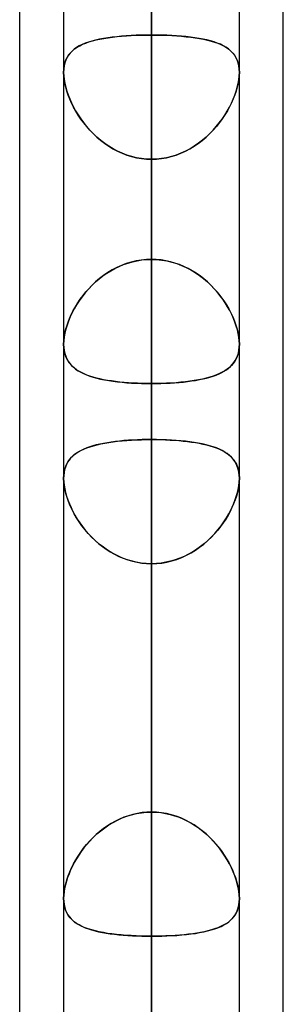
# Model space of a CAD drawing. Header units: millimetres. Extents: x -82 to 97, y -215 to 215.
# Tile 58 of 81: x 41.62 to 44, y 74.23 to 83.12. Entities that reach past the tile are written whole.
import ezdxf

# ---------------------------------------------------------------- set-up
doc = ezdxf.new("R2010")
doc.units = ezdxf.units.MM
doc.layers.add('MAIN-1', color=7, linetype='Continuous')
doc.layers.add('MAIN-2', color=7, linetype='Continuous')

msp = doc.modelspace()

# ---------------------------------------------------------------- linework, layer by layer
at = {"layer": 'MAIN-1'}
for p, q in [((44, 57.1029), (44, 109.5547)), ((42.8112, 0), (42.8112, 109.3184)), ((41.6225, 57.4772), (41.6225, 108.9024)), ((43.6038, 0), (43.6038, 108.8839)), ((42.0188, 108.7738), (42.0188, 0)), ((42.0187, 80.1923), (42.0187, 80.1926)), ((42.0187, 80.1921), (42.0187, 80.1923)), ((42.0187, 80.1918), (42.0187, 80.1921)), ((42.0187, 80.1915), (42.0187, 80.1918)), ((42.0187, 80.1913), (42.0187, 80.1915)), ((42.0188, 80.191), (42.0187, 80.1913)), ((43.6038, 80.1916), (43.6037, 80.1914)), ((43.6038, 80.1926), (43.6038, 80.1924)), ((43.6038, 80.1924), (43.6038, 80.1922)), ((43.6038, 80.1922), (43.6038, 80.192)), ((43.6038, 80.192), (43.6038, 80.1918)), ((43.6038, 80.1918), (43.6038, 80.1916)), ((42.0187, 78.9819), (42.0188, 78.9823)), ((42.0187, 78.9816), (42.0187, 78.9819)), ((42.0187, 78.9813), (42.0187, 78.9816)), ((42.0187, 78.981), (42.0187, 78.9813)), ((42.0187, 78.9807), (42.0187, 78.981)), ((42.0187, 78.9804), (42.0187, 78.9807)), ((43.6037, 78.9849), (43.6038, 78.9841)), ((43.6038, 78.9841), (43.6038, 78.9834)), ((43.6038, 78.9834), (43.6038, 78.9826)), ((43.6038, 78.9826), (43.6038, 78.9818)), ((43.6038, 78.9818), (43.6038, 78.9811)), ((43.6038, 78.9811), (43.6038, 78.9803))]:
    msp.add_line(p, q, dxfattribs=at)
at = {"layer": 'MAIN-2'}
for p, q in [((42.8112, 109.8405), (42.8112, 80.9584)), ((42.8112, 109.3184), (42.8112, 0)), ((42.8112, 79.8366), (42.8112, 108.2555)), ((42.8112, 0), (42.8112, 108.1031)), ((42.8112, 108.1031), (42.8112, 0)), ((42.8112, 100.4781), (42.8112, 0)), ((42.8112, 0), (42.8112, 100.4781)), ((42.8112, 0), (42.8112, 99.3568)), ((42.8112, 99.3568), (42.8112, 0)), ((42.8112, 97.4775), (42.8112, 72.2072)), ((42.8112, 71.0851), (42.8112, 95.8925)), ((42.8112, 91.7312), (42.8112, 0)), ((42.8112, 0), (42.8112, 91.7312)), ((42.8112, 0), (42.8112, 90.6097)), ((42.8112, 82.9832), (42.8112, 90.6097)), ((42.8112, 90.6097), (42.8112, 0)), ((42.8112, 90.6097), (42.8112, 82.9832)), ((42.8112, 88.5862), (42.8112, 80.9584)), ((42.8112, 80.9584), (42.8112, 88.5862)), ((42.8112, 79.3319), (42.8112, 86.9547)), ((42.8112, 86.9547), (42.8112, 79.3319)), ((42.8112, 85.1145), (42.8112, 63.4533)), ((42.8112, 83.5924), (42.8112, 75.9696)), ((42.8112, 75.9696), (42.8112, 83.5924)), ((42.8112, 62.1878), (42.8112, 83.5295)), ((42.2733, 82.9287), (42.2419, 82.9191)), ((42.2475, 82.9209), (42.2788, 82.9302)), ((42.3066, 82.9374), (42.2733, 82.9287)), ((42.2788, 82.9302), (42.3118, 82.9386)), ((42.3417, 82.9452), (42.3066, 82.9374)), ((42.3118, 82.9386), (42.3465, 82.9462)), ((42.3784, 82.9521), (42.3417, 82.9452)), ((42.3465, 82.9462), (42.3827, 82.9529)), ((42.4167, 82.9583), (42.3784, 82.9521)), ((42.3827, 82.9529), (42.4204, 82.9588)), ((42.4564, 82.9637), (42.4167, 82.9583)), ((42.4204, 82.9588), (42.4596, 82.9641)), ((42.4975, 82.9683), (42.4564, 82.9637)), ((42.4596, 82.9641), (42.5002, 82.9686)), ((42.5399, 82.9724), (42.4975, 82.9683)), ((42.5002, 82.9686), (42.5421, 82.9725)), ((42.5835, 82.9757), (42.5399, 82.9724)), ((42.5421, 82.9725), (42.585, 82.9758)), ((42.6279, 82.9784), (42.5835, 82.9757)), ((42.585, 82.9758), (42.629, 82.9785)), ((42.6729, 82.9805), (42.6279, 82.9784)), ((42.629, 82.9785), (42.6739, 82.9806)), ((42.7186, 82.982), (42.6729, 82.9805)), ((42.6739, 82.9806), (42.7193, 82.982)), ((42.7647, 82.9829), (42.7186, 82.982)), ((42.7193, 82.982), (42.7651, 82.9829)), ((42.8112, 82.9832), (42.7647, 82.9829)), ((42.7651, 82.9829), (42.8112, 82.9832)), ((42.8112, 82.9832), (42.8578, 82.9829)), ((42.8112, 82.9832), (42.8112, 0)), ((42.8574, 82.9829), (42.8112, 82.9832)), ((42.8112, 0), (42.8112, 82.9832)), ((42.9032, 82.982), (42.8574, 82.9829)), ((42.8578, 82.9829), (42.9039, 82.982)), ((42.9486, 82.9806), (42.9032, 82.982)), ((42.9039, 82.982), (42.9496, 82.9805)), ((42.9935, 82.9785), (42.9486, 82.9806)), ((42.9496, 82.9805), (42.9946, 82.9784)), ((43.0375, 82.9758), (42.9935, 82.9785)), ((42.9946, 82.9784), (43.039, 82.9757)), ((43.0804, 82.9725), (43.0375, 82.9758)), ((43.039, 82.9757), (43.0826, 82.9724)), ((43.1223, 82.9686), (43.0804, 82.9725)), ((43.0826, 82.9724), (43.125, 82.9683)), ((43.1629, 82.9641), (43.1223, 82.9686)), ((43.125, 82.9683), (43.1661, 82.9637)), ((43.2021, 82.9588), (43.1629, 82.9641)), ((43.1661, 82.9637), (43.2058, 82.9583)), ((43.2398, 82.9529), (43.2021, 82.9588)), ((43.2058, 82.9583), (43.2441, 82.9521)), ((43.276, 82.9462), (43.2398, 82.9529)), ((43.2441, 82.9521), (43.2808, 82.9452)), ((43.3107, 82.9386), (43.276, 82.9462)), ((43.2808, 82.9452), (43.3159, 82.9374)), ((43.3437, 82.9302), (43.3107, 82.9386)), ((43.3159, 82.9374), (43.3492, 82.9287)), ((43.375, 82.9209), (43.3437, 82.9302)), ((43.3492, 82.9287), (43.3806, 82.9191)), ((42.0953, 82.8388), (42.0779, 82.8208)), ((42.0798, 82.823), (42.0978, 82.8412)), ((42.1146, 82.8553), (42.0953, 82.8388)), ((42.0978, 82.8412), (42.1179, 82.8578)), ((42.136, 82.8704), (42.1146, 82.8553)), ((42.1179, 82.8578), (42.14, 82.873)), ((42.1595, 82.8843), (42.136, 82.8704)), ((42.14, 82.873), (42.1641, 82.8868)), ((42.1849, 82.897), (42.1595, 82.8843)), ((42.1641, 82.8868), (42.1901, 82.8993)), ((42.2124, 82.9086), (42.1849, 82.897)), ((42.1901, 82.8993), (42.2179, 82.9107)), ((42.2419, 82.9191), (42.2124, 82.9086)), ((42.2179, 82.9107), (42.2475, 82.9209)), ((43.4046, 82.9107), (43.375, 82.9209)), ((43.3806, 82.9191), (43.4101, 82.9086)), ((43.4324, 82.8993), (43.4046, 82.9107)), ((43.4101, 82.9086), (43.4376, 82.897)), ((43.4584, 82.8868), (43.4324, 82.8993)), ((43.4376, 82.897), (43.463, 82.8843)), ((43.4824, 82.873), (43.4584, 82.8868)), ((43.463, 82.8843), (43.4865, 82.8704)), ((43.5046, 82.8578), (43.4824, 82.873)), ((43.4865, 82.8704), (43.5079, 82.8553)), ((43.5247, 82.8412), (43.5046, 82.8578)), ((43.5079, 82.8553), (43.5272, 82.8388)), ((43.5427, 82.823), (43.5247, 82.8412)), ((43.5272, 82.8388), (43.5446, 82.8208)), ((42.0385, 82.7563), (42.0299, 82.7311)), ((42.0303, 82.7323), (42.0391, 82.7579)), ((42.0494, 82.7797), (42.0385, 82.7563)), ((42.0391, 82.7579), (42.0504, 82.7814)), ((42.0626, 82.8011), (42.0494, 82.7797)), ((42.0504, 82.7814), (42.064, 82.8031)), ((42.0779, 82.8208), (42.0626, 82.8011)), ((42.064, 82.8031), (42.0798, 82.823)), ((43.5585, 82.8031), (43.5427, 82.823)), ((43.5446, 82.8208), (43.5599, 82.8011)), ((43.5721, 82.7814), (43.5585, 82.8031)), ((43.5599, 82.8011), (43.5731, 82.7797)), ((43.5834, 82.7579), (43.5721, 82.7814)), ((43.5731, 82.7797), (43.584, 82.7563)), ((43.5922, 82.7323), (43.5834, 82.7579)), ((43.584, 82.7563), (43.5926, 82.7311)), ((42.0187, 82.6445), (42.02, 82.6754)), ((42.02, 82.675), (42.0187, 82.6445)), ((42.02, 82.6754), (42.0238, 82.7047)), ((42.0237, 82.7038), (42.02, 82.675)), ((42.0299, 82.7311), (42.0237, 82.7038)), ((42.0238, 82.7047), (42.0303, 82.7323)), ((43.5987, 82.7047), (43.5922, 82.7323)), ((43.5926, 82.7311), (43.5988, 82.7038)), ((43.6025, 82.6754), (43.5987, 82.7047)), ((43.5988, 82.7038), (43.6025, 82.675)), ((43.6038, 82.6445), (43.6025, 82.6754)), ((43.6025, 82.675), (43.6038, 82.6445)), ((42.0187, 82.6445), (42.0199, 82.6136)), ((42.0199, 82.6132), (42.0187, 82.6445)), ((42.0199, 82.6136), (42.0233, 82.5813)), ((42.0234, 82.5805), (42.0199, 82.6132)), ((42.0233, 82.5813), (42.0291, 82.5476)), ((42.0293, 82.5465), (42.0234, 82.5805)), ((43.5932, 82.5465), (43.5991, 82.5805)), ((43.5992, 82.5813), (43.5934, 82.5476)), ((43.5991, 82.5805), (43.6026, 82.6132)), ((43.6026, 82.6136), (43.5992, 82.5813)), ((43.6038, 82.6445), (43.6026, 82.6136)), ((43.6026, 82.6132), (43.6038, 82.6445)), ((42.0291, 82.5476), (42.0371, 82.5129)), ((42.0375, 82.5114), (42.0293, 82.5465)), ((42.0371, 82.5129), (42.0472, 82.4777)), ((42.0478, 82.4758), (42.0375, 82.5114)), ((43.5747, 82.4758), (43.585, 82.5114)), ((43.5854, 82.5129), (43.5753, 82.4777)), ((43.585, 82.5114), (43.5932, 82.5465)), ((43.5934, 82.5476), (43.5854, 82.5129)), ((42.0472, 82.4777), (42.0593, 82.442)), ((42.0602, 82.4397), (42.0478, 82.4758)), ((42.0593, 82.442), (42.0734, 82.4061)), ((42.0746, 82.4034), (42.0602, 82.4397)), ((42.0734, 82.4061), (42.0895, 82.3701)), ((42.0909, 82.3671), (42.0746, 82.4034)), ((43.5316, 82.3671), (43.5479, 82.4034)), ((43.5491, 82.4061), (43.533, 82.3701)), ((43.5479, 82.4034), (43.5623, 82.4397)), ((43.5632, 82.442), (43.5491, 82.4061)), ((43.5623, 82.4397), (43.5747, 82.4758)), ((43.5753, 82.4777), (43.5632, 82.442)), ((42.0895, 82.3701), (42.1073, 82.3342)), ((42.109, 82.331), (42.0909, 82.3671)), ((42.1073, 82.3342), (42.1271, 82.2983)), ((42.1289, 82.2953), (42.109, 82.331)), ((43.4936, 82.2953), (43.5135, 82.331)), ((43.5152, 82.3342), (43.4954, 82.2983)), ((43.5135, 82.331), (43.5316, 82.3671)), ((43.533, 82.3701), (43.5152, 82.3342)), ((42.1271, 82.2983), (42.1488, 82.2626)), ((42.1506, 82.2598), (42.1289, 82.2953)), ((42.1488, 82.2626), (42.1724, 82.2273)), ((42.1742, 82.2247), (42.1506, 82.2598)), ((42.1724, 82.2273), (42.1979, 82.1925)), ((42.1997, 82.1901), (42.1742, 82.2247)), ((43.4228, 82.1901), (43.4483, 82.2247)), ((43.4501, 82.2273), (43.4246, 82.1925)), ((43.4483, 82.2247), (43.4719, 82.2598)), ((43.4737, 82.2626), (43.4501, 82.2273)), ((43.4719, 82.2598), (43.4936, 82.2953)), ((43.4954, 82.2983), (43.4737, 82.2626)), ((42.1979, 82.1925), (42.2252, 82.1584)), ((42.227, 82.1562), (42.1997, 82.1901)), ((42.2252, 82.1584), (42.2543, 82.1252)), ((42.2561, 82.1232), (42.227, 82.1562)), ((42.2543, 82.1252), (42.2852, 82.0931)), ((42.287, 82.0913), (42.2561, 82.1232)), ((43.3355, 82.0913), (43.3664, 82.1232)), ((43.3682, 82.1252), (43.3373, 82.0931)), ((43.3664, 82.1232), (43.3955, 82.1562)), ((43.3973, 82.1584), (43.3682, 82.1252)), ((43.3955, 82.1562), (43.4228, 82.1901)), ((43.4246, 82.1925), (43.3973, 82.1584)), ((42.2852, 82.0931), (42.3179, 82.0623)), ((42.3196, 82.0607), (42.287, 82.0913)), ((42.3179, 82.0623), (42.3521, 82.0331)), ((42.3539, 82.0316), (42.3196, 82.0607)), ((43.2686, 82.0316), (43.3029, 82.0607)), ((43.3046, 82.0623), (43.2704, 82.0331)), ((43.3029, 82.0607), (43.3355, 82.0913)), ((43.3373, 82.0931), (43.3046, 82.0623)), ((42.3521, 82.0331), (42.3879, 82.0056)), ((42.3898, 82.0042), (42.3539, 82.0316)), ((42.3879, 82.0056), (42.4251, 81.98)), ((42.4271, 81.9788), (42.3898, 82.0042)), ((42.4251, 81.98), (42.4638, 81.9565)), ((42.4657, 81.9554), (42.4271, 81.9788)), ((42.4638, 81.9565), (42.504, 81.9351)), ((42.5057, 81.9343), (42.4657, 81.9554)), ((43.1168, 81.9343), (43.1568, 81.9554)), ((43.1586, 81.9565), (43.1185, 81.9351)), ((43.1568, 81.9554), (43.1954, 81.9788)), ((43.1974, 81.98), (43.1586, 81.9565)), ((43.1954, 81.9788), (43.2327, 82.0042)), ((43.2346, 82.0056), (43.1974, 81.98)), ((43.2327, 82.0042), (43.2686, 82.0316)), ((43.2704, 82.0331), (43.2346, 82.0056)), ((42.504, 81.9351), (42.5454, 81.9162)), ((42.547, 81.9155), (42.5057, 81.9343)), ((42.5454, 81.9162), (42.5879, 81.8998)), ((42.5895, 81.8993), (42.547, 81.9155)), ((42.5879, 81.8998), (42.6313, 81.8863)), ((42.6327, 81.8859), (42.5895, 81.8993)), ((42.6313, 81.8863), (42.6754, 81.8756)), ((42.6766, 81.8753), (42.6327, 81.8859)), ((42.6754, 81.8756), (42.7201, 81.8679)), ((42.7211, 81.8677), (42.6766, 81.8753)), ((42.7201, 81.8679), (42.7655, 81.8632)), ((42.766, 81.8631), (42.7211, 81.8677)), ((42.7655, 81.8632), (42.8112, 81.8616)), ((42.8112, 81.8616), (42.766, 81.8631)), ((42.857, 81.8632), (42.8112, 81.8616)), ((42.8112, 81.8616), (42.8565, 81.8631)), ((42.8112, 0), (42.8112, 81.8616)), ((42.8112, 74.2339), (42.8112, 81.8616)), ((42.8112, 81.8616), (42.8112, 0)), ((42.8112, 81.8616), (42.8112, 74.2339)), ((42.8565, 81.8631), (42.9014, 81.8677)), ((42.9024, 81.8679), (42.857, 81.8632)), ((42.9014, 81.8677), (42.9459, 81.8753)), ((42.9471, 81.8756), (42.9024, 81.8679)), ((42.9459, 81.8753), (42.9898, 81.8859)), ((42.9912, 81.8863), (42.9471, 81.8756)), ((42.9898, 81.8859), (43.033, 81.8993)), ((43.0346, 81.8998), (42.9912, 81.8863)), ((43.033, 81.8993), (43.0755, 81.9155)), ((43.0771, 81.9162), (43.0346, 81.8998)), ((43.0755, 81.9155), (43.1168, 81.9343)), ((43.1185, 81.9351), (43.0771, 81.9162)), ((42.4976, 80.8841), (42.4565, 80.8624)), ((42.4812, 80.8759), (42.5197, 80.8946)), ((42.54, 80.9033), (42.4976, 80.8841)), ((42.5197, 80.8946), (42.5592, 80.911)), ((42.5836, 80.9199), (42.54, 80.9033)), ((42.5592, 80.911), (42.5997, 80.9252)), ((42.6279, 80.9336), (42.5836, 80.9199)), ((42.5997, 80.9252), (42.641, 80.937)), ((42.673, 80.9444), (42.6279, 80.9336)), ((42.641, 80.937), (42.683, 80.9464)), ((42.7186, 80.9521), (42.673, 80.9444)), ((42.683, 80.9464), (42.7255, 80.953)), ((42.7647, 80.9569), (42.7186, 80.9521)), ((42.7255, 80.953), (42.7682, 80.9571)), ((42.8112, 80.9584), (42.7647, 80.9569)), ((42.7682, 80.9571), (42.8112, 80.9584)), ((42.8112, 80.9584), (42.8578, 80.9569)), ((42.8543, 80.9571), (42.8112, 80.9584)), ((42.897, 80.953), (42.8543, 80.9571)), ((42.8578, 80.9569), (42.9039, 80.9521)), ((42.9395, 80.9464), (42.897, 80.953)), ((42.9039, 80.9521), (42.9495, 80.9444)), ((42.9815, 80.937), (42.9395, 80.9464)), ((42.9495, 80.9444), (42.9946, 80.9336)), ((43.0228, 80.9252), (42.9815, 80.937)), ((42.9946, 80.9336), (43.0389, 80.9199)), ((43.0633, 80.911), (43.0228, 80.9252)), ((43.0389, 80.9199), (43.0825, 80.9033)), ((43.1028, 80.8946), (43.0633, 80.911)), ((43.0825, 80.9033), (43.1249, 80.8841)), ((43.1413, 80.8759), (43.1028, 80.8946)), ((43.1249, 80.8841), (43.166, 80.8624)), ((42.3395, 80.7822), (42.373, 80.8082)), ((42.3785, 80.8122), (42.3418, 80.784)), ((42.373, 80.8082), (42.4078, 80.8326)), ((42.4168, 80.8384), (42.3785, 80.8122)), ((42.4078, 80.8326), (42.4439, 80.8552)), ((42.4565, 80.8624), (42.4168, 80.8384)), ((42.4439, 80.8552), (42.4812, 80.8759)), ((43.1786, 80.8552), (43.1413, 80.8759)), ((43.166, 80.8624), (43.2057, 80.8384)), ((43.2147, 80.8326), (43.1786, 80.8552)), ((43.2057, 80.8384), (43.244, 80.8122)), ((43.2495, 80.8082), (43.2147, 80.8326)), ((43.244, 80.8122), (43.2807, 80.784)), ((43.283, 80.7822), (43.2495, 80.8082)), ((42.2733, 80.7224), (42.2419, 80.6894)), ((42.2476, 80.6956), (42.2768, 80.7258)), ((42.3067, 80.754), (42.2733, 80.7224)), ((42.2768, 80.7258), (42.3074, 80.7547)), ((42.3418, 80.784), (42.3067, 80.754)), ((42.3074, 80.7547), (42.3395, 80.7822)), ((43.2807, 80.784), (43.3158, 80.754)), ((43.3151, 80.7547), (43.283, 80.7822)), ((43.3457, 80.7258), (43.3151, 80.7547)), ((43.3158, 80.754), (43.3492, 80.7224)), ((43.3749, 80.6956), (43.3457, 80.7258)), ((43.3492, 80.7224), (43.3806, 80.6894)), ((42.1849, 80.6205), (42.1594, 80.5848)), ((42.1692, 80.5989), (42.1938, 80.632)), ((42.2125, 80.6554), (42.1849, 80.6205)), ((42.1938, 80.632), (42.2199, 80.6643)), ((42.2419, 80.6894), (42.2125, 80.6554)), ((42.2199, 80.6643), (42.2476, 80.6956)), ((43.4026, 80.6643), (43.3749, 80.6956)), ((43.3806, 80.6894), (43.41, 80.6554)), ((43.4287, 80.632), (43.4026, 80.6643)), ((43.41, 80.6554), (43.4376, 80.6205)), ((43.4533, 80.5989), (43.4287, 80.632)), ((43.4376, 80.6205), (43.4631, 80.5848)), ((42.1056, 80.4957), (42.1251, 80.5306)), ((42.136, 80.5487), (42.1146, 80.5122)), ((42.1251, 80.5306), (42.1463, 80.565)), ((42.1594, 80.5848), (42.136, 80.5487)), ((42.1463, 80.565), (42.1692, 80.5989)), ((43.4762, 80.565), (43.4533, 80.5989)), ((43.4631, 80.5848), (43.4865, 80.5487)), ((43.4974, 80.5306), (43.4762, 80.565)), ((43.4865, 80.5487), (43.5079, 80.5122)), ((43.5169, 80.4957), (43.4974, 80.5306)), ((42.0779, 80.4387), (42.0626, 80.4018)), ((42.0722, 80.4255), (42.088, 80.4606)), ((42.0952, 80.4755), (42.0779, 80.4387)), ((42.088, 80.4606), (42.1056, 80.4957)), ((42.1146, 80.5122), (42.0952, 80.4755)), ((43.5079, 80.5122), (43.5273, 80.4755)), ((43.5345, 80.4606), (43.5169, 80.4957)), ((43.5273, 80.4755), (43.5446, 80.4387)), ((43.5503, 80.4255), (43.5345, 80.4606)), ((43.5446, 80.4387), (43.5599, 80.4018)), ((42.0365, 80.3213), (42.0464, 80.3556)), ((42.0494, 80.3651), (42.0385, 80.3287)), ((42.0464, 80.3556), (42.0583, 80.3904)), ((42.0626, 80.4018), (42.0494, 80.3651)), ((42.0583, 80.3904), (42.0722, 80.4255)), ((43.5642, 80.3904), (43.5503, 80.4255)), ((43.5599, 80.4018), (43.5731, 80.3651)), ((43.5761, 80.3556), (43.5642, 80.3904)), ((43.5731, 80.3651), (43.584, 80.3287)), ((43.586, 80.3213), (43.5761, 80.3556)), ((42.0237, 80.258), (42.02, 80.2245)), ((42.0232, 80.2545), (42.0288, 80.2875)), ((42.0299, 80.2929), (42.0237, 80.258)), ((42.0288, 80.2875), (42.0365, 80.3213)), ((42.0385, 80.3287), (42.0299, 80.2929)), ((43.584, 80.3287), (43.5926, 80.2929)), ((43.5937, 80.2875), (43.586, 80.3213)), ((43.5926, 80.2929), (43.5988, 80.258)), ((43.5993, 80.2545), (43.5937, 80.2875)), ((43.5988, 80.258), (43.6025, 80.2245)), ((42.02, 80.2245), (42.0187, 80.1926)), ((42.0187, 80.1926), (42.0198, 80.2228)), ((42.0187, 80.1926), (42.0199, 80.1631)), ((42.0199, 80.1631), (42.0188, 80.191)), ((42.0198, 80.2228), (42.0232, 80.2545)), ((43.6027, 80.2228), (43.5993, 80.2545)), ((43.6025, 80.2245), (43.6038, 80.1926)), ((43.6037, 80.1914), (43.6025, 80.162)), ((43.6038, 80.1926), (43.6027, 80.2228)), ((43.6028, 80.1646), (43.6038, 80.1926)), ((42.0231, 80.1366), (42.0199, 80.1631)), ((42.0199, 80.1631), (42.0233, 80.135)), ((42.0283, 80.1115), (42.0231, 80.1366)), ((42.0233, 80.135), (42.0291, 80.1084)), ((42.0355, 80.0877), (42.0283, 80.1115)), ((42.0291, 80.1084), (42.0371, 80.0835)), ((42.0447, 80.0655), (42.0355, 80.0877)), ((42.0371, 80.0835), (42.0472, 80.0604)), ((43.5851, 80.0827), (43.575, 80.0597)), ((43.5783, 80.0665), (43.5873, 80.0888)), ((43.5932, 80.1075), (43.5851, 80.0827)), ((43.5873, 80.0888), (43.5945, 80.1127)), ((43.599, 80.134), (43.5932, 80.1075)), ((43.5945, 80.1127), (43.5997, 80.138)), ((43.6025, 80.162), (43.599, 80.134)), ((43.5997, 80.138), (43.6028, 80.1646)), ((42.0557, 80.0448), (42.0447, 80.0655)), ((42.0472, 80.0604), (42.0593, 80.0389)), ((42.0684, 80.0256), (42.0557, 80.0448)), ((42.0593, 80.0389), (42.0735, 80.019)), ((42.0829, 80.0078), (42.0684, 80.0256)), ((42.0735, 80.019), (42.0895, 80.0006)), ((42.0989, 79.9912), (42.0829, 80.0078)), ((42.0895, 80.0006), (42.1073, 79.9836)), ((42.1166, 79.9759), (42.0989, 79.9912)), ((43.5066, 79.9764), (43.5242, 79.9918)), ((43.5325, 80.0001), (43.5146, 79.9831)), ((43.5242, 79.9918), (43.5403, 80.0085)), ((43.5486, 80.0184), (43.5325, 80.0001)), ((43.5403, 80.0085), (43.5547, 80.0264)), ((43.5628, 80.0382), (43.5486, 80.0184)), ((43.5547, 80.0264), (43.5674, 80.0457)), ((43.575, 80.0597), (43.5628, 80.0382)), ((43.5674, 80.0457), (43.5783, 80.0665)), ((42.1073, 79.9836), (42.1271, 79.9678)), ((42.1357, 79.9617), (42.1166, 79.9759)), ((42.1271, 79.9678), (42.1488, 79.9531)), ((42.1565, 79.9485), (42.1357, 79.9617)), ((42.1488, 79.9531), (42.1724, 79.9396)), ((42.179, 79.9361), (42.1565, 79.9485)), ((42.1724, 79.9396), (42.1978, 79.927)), ((42.203, 79.9247), (42.179, 79.9361)), ((42.1978, 79.927), (42.2251, 79.9154)), ((42.2286, 79.914), (42.203, 79.9247)), ((42.2251, 79.9154), (42.2542, 79.9048)), ((42.2558, 79.9042), (42.2286, 79.914)), ((42.2542, 79.9048), (42.2851, 79.895)), ((42.2846, 79.8951), (42.2558, 79.9042)), ((43.3677, 79.9046), (43.3368, 79.8948)), ((43.3386, 79.8954), (43.3674, 79.9045)), ((43.3674, 79.9045), (43.3946, 79.9143)), ((43.3968, 79.9152), (43.3677, 79.9046)), ((43.3946, 79.9143), (43.4202, 79.925)), ((43.4241, 79.9268), (43.3968, 79.9152)), ((43.4202, 79.925), (43.4443, 79.9365)), ((43.4496, 79.9393), (43.4241, 79.9268)), ((43.4443, 79.9365), (43.4667, 79.9489)), ((43.4731, 79.9528), (43.4496, 79.9393)), ((43.4667, 79.9489), (43.4875, 79.9622)), ((43.4949, 79.9674), (43.4731, 79.9528)), ((43.4875, 79.9622), (43.5066, 79.9764)), ((43.5146, 79.9831), (43.4949, 79.9674)), ((42.3149, 79.8868), (42.2846, 79.8951)), ((42.2851, 79.895), (42.3177, 79.8861)), ((42.3467, 79.8792), (42.3149, 79.8868)), ((42.3177, 79.8861), (42.352, 79.878)), ((42.3798, 79.8722), (42.3467, 79.8792)), ((42.352, 79.878), (42.3877, 79.8706)), ((42.4142, 79.8659), (42.3798, 79.8722)), ((42.3877, 79.8706), (42.425, 79.8641)), ((42.4498, 79.8603), (42.4142, 79.8659)), ((42.425, 79.8641), (42.4637, 79.8583)), ((42.4866, 79.8553), (42.4498, 79.8603)), ((42.4637, 79.8583), (42.5038, 79.8532)), ((42.5246, 79.8509), (42.4866, 79.8553)), ((42.5038, 79.8532), (42.5453, 79.8488)), ((42.5636, 79.8471), (42.5246, 79.8509)), ((42.5453, 79.8488), (42.5878, 79.845)), ((42.6036, 79.8438), (42.5636, 79.8471)), ((42.5878, 79.845), (42.6312, 79.842)), ((42.6442, 79.8412), (42.6036, 79.8438)), ((42.6312, 79.842), (42.6753, 79.8396)), ((42.6853, 79.8392), (42.6442, 79.8412)), ((42.6753, 79.8396), (42.7201, 79.838)), ((42.7269, 79.8378), (42.6853, 79.8392)), ((42.7201, 79.838), (42.7654, 79.837)), ((42.7689, 79.8369), (42.7269, 79.8378)), ((42.7654, 79.837), (42.8112, 79.8366)), ((42.8112, 79.8366), (42.7689, 79.8369)), ((42.857, 79.8369), (42.8112, 79.8366)), ((42.8112, 79.8366), (42.8536, 79.8369)), ((42.8112, 79.8366), (42.8112, 72.2072)), ((42.8112, 72.2072), (42.8112, 79.8366)), ((42.8536, 79.8369), (42.8957, 79.8378)), ((42.9023, 79.838), (42.857, 79.8369)), ((42.8957, 79.8378), (42.9374, 79.8392)), ((42.947, 79.8396), (42.9023, 79.838)), ((42.9374, 79.8392), (42.9786, 79.8412)), ((42.9911, 79.842), (42.947, 79.8396)), ((42.9786, 79.8412), (43.0192, 79.8439)), ((43.0344, 79.845), (42.9911, 79.842)), ((43.0192, 79.8439), (43.0593, 79.8471)), ((43.0769, 79.8487), (43.0344, 79.845)), ((43.0593, 79.8471), (43.0984, 79.8509)), ((43.1183, 79.8531), (43.0769, 79.8487)), ((43.0984, 79.8509), (43.1364, 79.8553)), ((43.1584, 79.8582), (43.1183, 79.8531)), ((43.1364, 79.8553), (43.1732, 79.8604)), ((43.197, 79.864), (43.1584, 79.8582)), ((43.1732, 79.8604), (43.2089, 79.866)), ((43.2343, 79.8706), (43.197, 79.864)), ((43.2089, 79.866), (43.2434, 79.8723)), ((43.27, 79.8778), (43.2343, 79.8706)), ((43.2434, 79.8723), (43.2765, 79.8793)), ((43.3042, 79.8859), (43.27, 79.8778)), ((43.2765, 79.8793), (43.3083, 79.887)), ((43.3368, 79.8948), (43.3042, 79.8859)), ((43.3083, 79.887), (43.3386, 79.8954)), ((42.3134, 79.2831), (42.283, 79.2748)), ((42.2875, 79.2761), (42.3201, 79.2848)), ((42.3452, 79.2906), (42.3134, 79.2831)), ((42.3201, 79.2848), (42.3543, 79.2925)), ((42.3784, 79.2974), (42.3452, 79.2906)), ((42.3543, 79.2925), (42.39, 79.2995)), ((42.4129, 79.3035), (42.3784, 79.2974)), ((42.39, 79.2995), (42.4271, 79.3058)), ((42.4486, 79.309), (42.4129, 79.3035)), ((42.4271, 79.3058), (42.4657, 79.3113)), ((42.4855, 79.3139), (42.4486, 79.309)), ((42.4657, 79.3113), (42.5056, 79.3162)), ((42.5236, 79.3181), (42.4855, 79.3139)), ((42.5056, 79.3162), (42.5468, 79.3204)), ((42.5627, 79.3218), (42.5236, 79.3181)), ((42.5468, 79.3204), (42.5891, 79.3239)), ((42.6028, 79.3249), (42.5627, 79.3218)), ((42.5891, 79.3239), (42.6323, 79.3268)), ((42.6435, 79.3275), (42.6028, 79.3249)), ((42.6323, 79.3268), (42.6763, 79.329)), ((42.6847, 79.3294), (42.6435, 79.3275)), ((42.6763, 79.329), (42.7209, 79.3306)), ((42.7265, 79.3308), (42.6847, 79.3294)), ((42.7209, 79.3306), (42.7659, 79.3316)), ((42.7687, 79.3316), (42.7265, 79.3308)), ((42.7659, 79.3316), (42.8112, 79.3319)), ((42.8112, 79.3319), (42.7687, 79.3316)), ((42.8112, 79.3319), (42.8536, 79.3316)), ((42.8112, 79.3319), (42.8112, 75.9696)), ((42.8566, 79.3316), (42.8112, 79.3319)), ((42.8112, 75.9696), (42.8112, 79.3319)), ((42.8536, 79.3316), (42.8956, 79.3308)), ((42.9017, 79.3306), (42.8566, 79.3316)), ((42.8956, 79.3308), (42.9371, 79.3294)), ((42.9464, 79.329), (42.9017, 79.3306)), ((42.9371, 79.3294), (42.9782, 79.3275)), ((42.9906, 79.3268), (42.9464, 79.329)), ((42.9782, 79.3275), (43.0187, 79.325)), ((43.0339, 79.3239), (42.9906, 79.3268)), ((43.0187, 79.325), (43.0585, 79.3219)), ((43.0762, 79.3203), (43.0339, 79.3239)), ((43.0585, 79.3219), (43.0975, 79.3183)), ((43.1174, 79.3161), (43.0762, 79.3203)), ((43.0975, 79.3183), (43.1355, 79.314)), ((43.1574, 79.3113), (43.1174, 79.3161)), ((43.1355, 79.314), (43.1722, 79.3092)), ((43.1961, 79.3057), (43.1574, 79.3113)), ((43.1722, 79.3092), (43.2078, 79.3038)), ((43.2333, 79.2994), (43.1961, 79.3057)), ((43.2078, 79.3038), (43.2422, 79.2977)), ((43.269, 79.2924), (43.2333, 79.2994)), ((43.2422, 79.2977), (43.2753, 79.291)), ((43.3032, 79.2846), (43.269, 79.2924)), ((43.2753, 79.291), (43.3071, 79.2836)), ((43.3358, 79.2759), (43.3032, 79.2846)), ((43.3071, 79.2836), (43.3374, 79.2755)), ((42.115, 79.1948), (42.0975, 79.1795)), ((42.1086, 79.1895), (42.1286, 79.205)), ((42.1341, 79.2089), (42.115, 79.1948)), ((42.1286, 79.205), (42.1505, 79.2195)), ((42.1549, 79.2221), (42.1341, 79.2089)), ((42.1505, 79.2195), (42.1742, 79.2328)), ((42.1773, 79.2343), (42.1549, 79.2221)), ((42.1742, 79.2328), (42.1999, 79.245)), ((42.2013, 79.2457), (42.1773, 79.2343)), ((42.1999, 79.245), (42.2273, 79.2563)), ((42.227, 79.2562), (42.2013, 79.2457)), ((42.2542, 79.2659), (42.227, 79.2562)), ((42.2273, 79.2563), (42.2566, 79.2667)), ((42.283, 79.2748), (42.2542, 79.2659)), ((42.2566, 79.2667), (42.2875, 79.2761)), ((43.3668, 79.2664), (43.3358, 79.2759)), ((43.3374, 79.2755), (43.3661, 79.2666)), ((43.3661, 79.2666), (43.3933, 79.257)), ((43.3961, 79.256), (43.3668, 79.2664)), ((43.3933, 79.257), (43.419, 79.2467)), ((43.4235, 79.2447), (43.3961, 79.256)), ((43.419, 79.2467), (43.4431, 79.2354)), ((43.4491, 79.2323), (43.4235, 79.2447)), ((43.4431, 79.2354), (43.4655, 79.2233)), ((43.4729, 79.2189), (43.4491, 79.2323)), ((43.4655, 79.2233), (43.4863, 79.2103)), ((43.4948, 79.2045), (43.4729, 79.2189)), ((43.4863, 79.2103), (43.5055, 79.1964)), ((43.5147, 79.1888), (43.4948, 79.2045)), ((43.5055, 79.1964), (43.5231, 79.1813)), ((42.0439, 79.1055), (42.0349, 79.0834)), ((42.0376, 79.0908), (42.0479, 79.1137)), ((42.0547, 79.1261), (42.0439, 79.1055)), ((42.0479, 79.1137), (42.0601, 79.1349)), ((42.0673, 79.1453), (42.0547, 79.1261)), ((42.0601, 79.1349), (42.0744, 79.1545)), ((42.0816, 79.1631), (42.0673, 79.1453)), ((42.0744, 79.1545), (42.0905, 79.1727)), ((42.0975, 79.1795), (42.0816, 79.1631)), ((42.0905, 79.1727), (42.1086, 79.1895)), ((43.5327, 79.1719), (43.5147, 79.1888)), ((43.5231, 79.1813), (43.5391, 79.1651)), ((43.5488, 79.1537), (43.5327, 79.1719)), ((43.5391, 79.1651), (43.5535, 79.1475)), ((43.563, 79.1339), (43.5488, 79.1537)), ((43.5535, 79.1475), (43.5663, 79.1287)), ((43.5752, 79.1126), (43.563, 79.1339)), ((43.5663, 79.1287), (43.5772, 79.1084)), ((43.5853, 79.0895), (43.5752, 79.1126)), ((43.5772, 79.1084), (43.5864, 79.0866)), ((42.0228, 79.0345), (42.0197, 79.0081)), ((42.02, 79.0116), (42.0236, 79.0396)), ((42.0279, 79.0597), (42.0228, 79.0345)), ((42.0236, 79.0396), (42.0295, 79.0661)), ((42.0349, 79.0834), (42.0279, 79.0597)), ((42.0295, 79.0661), (42.0376, 79.0908)), ((43.5933, 79.0647), (43.5853, 79.0895)), ((43.5864, 79.0866), (43.5937, 79.0632)), ((43.5991, 79.0381), (43.5933, 79.0647)), ((43.5937, 79.0632), (43.5991, 79.0384)), ((43.5991, 79.0384), (43.6024, 79.0123)), ((43.6026, 79.01), (43.5991, 79.0381)), ((43.6024, 79.0123), (43.6037, 78.9849)), ((42.0197, 79.0081), (42.0187, 78.9803)), ((42.0199, 78.9485), (42.0187, 78.9804)), ((42.0187, 78.9803), (42.0198, 78.9506)), ((42.0188, 78.9823), (42.02, 79.0116)), ((42.0198, 78.9506), (42.023, 78.9196)), ((42.0236, 78.9151), (42.0199, 78.9485)), ((43.5989, 78.9151), (43.6026, 78.9485)), ((43.6027, 78.9506), (43.5995, 78.9196)), ((43.6038, 78.9804), (43.6026, 79.01)), ((43.6026, 78.9485), (43.6038, 78.9804)), ((43.6038, 78.9803), (43.6027, 78.9506)), ((42.023, 78.9196), (42.0284, 78.8872)), ((42.0298, 78.8804), (42.0236, 78.9151)), ((42.0284, 78.8872), (42.0359, 78.854)), ((42.0384, 78.8445), (42.0298, 78.8804)), ((42.0359, 78.854), (42.0454, 78.8203)), ((42.0493, 78.808), (42.0384, 78.8445)), ((43.5732, 78.808), (43.5841, 78.8445)), ((43.5866, 78.854), (43.5771, 78.8203)), ((43.5841, 78.8445), (43.5927, 78.8804)), ((43.5941, 78.8872), (43.5866, 78.854)), ((43.5927, 78.8804), (43.5989, 78.9151)), ((43.5995, 78.9196), (43.5941, 78.8872)), ((42.0454, 78.8203), (42.0569, 78.7861)), ((42.0625, 78.7712), (42.0493, 78.808)), ((42.0569, 78.7861), (42.0702, 78.7517)), ((42.0777, 78.7342), (42.0625, 78.7712)), ((42.0702, 78.7517), (42.0854, 78.7172)), ((43.5523, 78.7517), (43.5371, 78.7172)), ((43.5448, 78.7342), (43.5601, 78.7712)), ((43.5656, 78.7861), (43.5523, 78.7517)), ((43.5601, 78.7712), (43.5732, 78.808)), ((43.5771, 78.8203), (43.5656, 78.7861)), ((42.095, 78.6972), (42.0777, 78.7342)), ((42.0854, 78.7172), (42.1024, 78.6828)), ((42.1144, 78.6604), (42.095, 78.6972)), ((42.1024, 78.6828), (42.1212, 78.6484)), ((42.1356, 78.624), (42.1144, 78.6604)), ((43.4869, 78.624), (43.5081, 78.6604)), ((43.5201, 78.6828), (43.5013, 78.6484)), ((43.5081, 78.6604), (43.5275, 78.6972)), ((43.5371, 78.7172), (43.5201, 78.6828)), ((43.5275, 78.6972), (43.5448, 78.7342)), ((42.1212, 78.6484), (42.1418, 78.6141)), ((42.1589, 78.5879), (42.1356, 78.624)), ((42.1418, 78.6141), (42.1641, 78.5802)), ((42.1842, 78.5522), (42.1589, 78.5879)), ((42.1641, 78.5802), (42.1883, 78.5467)), ((43.4584, 78.5802), (43.4342, 78.5467)), ((43.4383, 78.5522), (43.4636, 78.5879)), ((43.4807, 78.6141), (43.4584, 78.5802)), ((43.4636, 78.5879), (43.4869, 78.624)), ((43.5013, 78.6484), (43.4807, 78.6141)), ((42.2115, 78.5173), (42.1842, 78.5522)), ((42.1883, 78.5467), (42.2142, 78.5139)), ((42.2408, 78.4831), (42.2115, 78.5173)), ((42.2142, 78.5139), (42.2418, 78.482)), ((42.272, 78.4501), (42.2408, 78.4831)), ((42.2418, 78.482), (42.2711, 78.451)), ((43.3505, 78.4501), (43.3817, 78.4831)), ((43.3807, 78.482), (43.3514, 78.451)), ((43.4083, 78.5139), (43.3807, 78.482)), ((43.3817, 78.4831), (43.411, 78.5173)), ((43.4342, 78.5467), (43.4083, 78.5139)), ((43.411, 78.5173), (43.4383, 78.5522)), ((42.2711, 78.451), (42.302, 78.4212)), ((42.3051, 78.4183), (42.272, 78.4501)), ((42.302, 78.4212), (42.3344, 78.3928)), ((42.3402, 78.3879), (42.3051, 78.4183)), ((42.3344, 78.3928), (42.3682, 78.3659)), ((43.2881, 78.3928), (43.2543, 78.3659)), ((43.2823, 78.3879), (43.3174, 78.4183)), ((43.3205, 78.4212), (43.2881, 78.3928)), ((43.3174, 78.4183), (43.3505, 78.4501)), ((43.3514, 78.451), (43.3205, 78.4212)), ((42.3769, 78.3594), (42.3402, 78.3879)), ((42.3682, 78.3659), (42.4033, 78.3408)), ((42.4151, 78.3329), (42.3769, 78.3594)), ((42.4033, 78.3408), (42.4398, 78.3174)), ((42.4548, 78.3086), (42.4151, 78.3329)), ((42.4398, 78.3174), (42.4776, 78.296)), ((42.496, 78.2866), (42.4548, 78.3086)), ((43.1265, 78.2866), (43.1677, 78.3086)), ((43.1827, 78.3174), (43.1449, 78.296)), ((43.1677, 78.3086), (43.2074, 78.3329)), ((43.2192, 78.3408), (43.1827, 78.3174)), ((43.2074, 78.3329), (43.2456, 78.3594)), ((43.2543, 78.3659), (43.2192, 78.3408)), ((43.2456, 78.3594), (43.2823, 78.3879)), ((42.4776, 78.296), (42.5166, 78.2767)), ((42.5384, 78.2671), (42.496, 78.2866)), ((42.5166, 78.2767), (42.5567, 78.2597)), ((42.5822, 78.2502), (42.5384, 78.2671)), ((42.5567, 78.2597), (42.5976, 78.245)), ((42.6268, 78.2362), (42.5822, 78.2502)), ((42.5976, 78.245), (42.6392, 78.2329)), ((42.6722, 78.2252), (42.6268, 78.2362)), ((42.6392, 78.2329), (42.6814, 78.2234)), ((42.7181, 78.2173), (42.6722, 78.2252)), ((42.6814, 78.2234), (42.7243, 78.2165)), ((42.7645, 78.2125), (42.7181, 78.2173)), ((42.7243, 78.2165), (42.7676, 78.2123)), ((42.8112, 78.2109), (42.7645, 78.2125)), ((42.7676, 78.2123), (42.8112, 78.2109)), ((42.8112, 78.2109), (42.858, 78.2125)), ((42.8549, 78.2123), (42.8112, 78.2109)), ((42.8982, 78.2165), (42.8549, 78.2123)), ((42.858, 78.2125), (42.9044, 78.2173)), ((42.9411, 78.2234), (42.8982, 78.2165)), ((42.9044, 78.2173), (42.9503, 78.2252)), ((42.9833, 78.2329), (42.9411, 78.2234)), ((42.9503, 78.2252), (42.9957, 78.2362)), ((43.0249, 78.245), (42.9833, 78.2329)), ((42.9957, 78.2362), (43.0403, 78.2502)), ((43.0658, 78.2597), (43.0249, 78.245)), ((43.0403, 78.2502), (43.0841, 78.2671)), ((43.1059, 78.2767), (43.0658, 78.2597)), ((43.0841, 78.2671), (43.1265, 78.2866)), ((43.1449, 78.296), (43.1059, 78.2767)), ((42.8112, 74.8486), (42.8112, 78.2109)), ((42.8112, 70.5876), (42.8112, 78.2109)), ((42.8112, 78.2109), (42.8112, 74.8486)), ((42.8112, 78.2109), (42.8112, 70.5876)), ((42.5236, 75.9059), (42.4855, 75.8872)), ((42.5051, 75.8971), (42.5463, 75.9158)), ((42.5627, 75.9224), (42.5236, 75.9059)), ((42.5463, 75.9158), (42.5886, 75.9318)), ((42.6028, 75.9366), (42.5627, 75.9224)), ((42.5886, 75.9318), (42.6319, 75.9452)), ((42.6435, 75.9483), (42.6028, 75.9366)), ((42.6319, 75.9452), (42.6761, 75.9558)), ((42.6847, 75.9576), (42.6435, 75.9483)), ((42.6761, 75.9558), (42.7208, 75.9635)), ((42.7265, 75.9642), (42.6847, 75.9576)), ((42.7208, 75.9635), (42.7659, 75.9681)), ((42.7687, 75.9683), (42.7265, 75.9642)), ((42.7659, 75.9681), (42.8112, 75.9696)), ((42.8112, 75.9696), (42.7687, 75.9683)), ((42.8566, 75.9681), (42.8112, 75.9696)), ((42.8112, 75.9696), (42.8538, 75.9683)), ((42.8538, 75.9683), (42.896, 75.9642)), ((42.9017, 75.9635), (42.8566, 75.9681)), ((42.896, 75.9642), (42.9378, 75.9576)), ((42.9464, 75.9558), (42.9017, 75.9635)), ((42.9378, 75.9576), (42.979, 75.9483)), ((42.9906, 75.9452), (42.9464, 75.9558)), ((42.979, 75.9483), (43.0197, 75.9366)), ((43.0339, 75.9318), (42.9906, 75.9452)), ((43.0197, 75.9366), (43.0598, 75.9224)), ((43.0762, 75.9158), (43.0339, 75.9318)), ((43.0598, 75.9224), (43.0989, 75.9059)), ((43.1174, 75.8971), (43.0762, 75.9158)), ((43.0989, 75.9059), (43.137, 75.8872)), ((42.3784, 75.8196), (42.3452, 75.7937)), ((42.3535, 75.8004), (42.3892, 75.8276)), ((42.4129, 75.844), (42.3784, 75.8196)), ((42.3892, 75.8276), (42.4264, 75.8528)), ((42.4486, 75.8665), (42.4129, 75.844)), ((42.4264, 75.8528), (42.4651, 75.8761)), ((42.4855, 75.8872), (42.4486, 75.8665)), ((42.4651, 75.8761), (42.5051, 75.8971)), ((43.1574, 75.8761), (43.1174, 75.8971)), ((43.137, 75.8872), (43.1739, 75.8665)), ((43.1961, 75.8528), (43.1574, 75.8761)), ((43.1739, 75.8665), (43.2096, 75.844)), ((43.2333, 75.8276), (43.1961, 75.8528)), ((43.2096, 75.844), (43.2441, 75.8196)), ((43.269, 75.8004), (43.2333, 75.8276)), ((43.2441, 75.8196), (43.2773, 75.7937)), ((42.283, 75.7374), (42.2542, 75.7076)), ((42.2557, 75.7092), (42.2867, 75.7411)), ((42.3134, 75.7662), (42.283, 75.7374)), ((42.2867, 75.7411), (42.3193, 75.7715)), ((42.3452, 75.7937), (42.3134, 75.7662)), ((42.3193, 75.7715), (42.3535, 75.8004)), ((43.3032, 75.7715), (43.269, 75.8004)), ((43.2773, 75.7937), (43.3091, 75.7662)), ((43.3358, 75.7411), (43.3032, 75.7715)), ((43.3091, 75.7662), (43.3395, 75.7374)), ((43.3668, 75.7092), (43.3358, 75.7411)), ((43.3395, 75.7374), (43.3683, 75.7076)), ((42.1734, 75.6075), (42.199, 75.6422)), ((42.2013, 75.6452), (42.1773, 75.613)), ((42.199, 75.6422), (42.2264, 75.6762)), ((42.227, 75.6768), (42.2013, 75.6452)), ((42.2264, 75.6762), (42.2557, 75.7092)), ((42.2542, 75.7076), (42.227, 75.6768)), ((43.3961, 75.6762), (43.3668, 75.7092)), ((43.3683, 75.7076), (43.3955, 75.6768)), ((43.3955, 75.6768), (43.4212, 75.6452)), ((43.4235, 75.6422), (43.3961, 75.6762)), ((43.4212, 75.6452), (43.4452, 75.613)), ((43.4491, 75.6075), (43.4235, 75.6422)), ((42.1341, 75.5472), (42.115, 75.514)), ((42.1277, 75.5365), (42.1496, 75.5722)), ((42.1549, 75.5803), (42.1341, 75.5472)), ((42.1496, 75.5722), (42.1734, 75.6075)), ((42.1773, 75.613), (42.1549, 75.5803)), ((43.4452, 75.613), (43.4676, 75.5803)), ((43.4729, 75.5722), (43.4491, 75.6075)), ((43.4676, 75.5803), (43.4884, 75.5472)), ((43.4948, 75.5365), (43.4729, 75.5722)), ((43.4884, 75.5472), (43.5075, 75.514)), ((42.0737, 75.4287), (42.0898, 75.4646)), ((42.0975, 75.4805), (42.0816, 75.4468)), ((42.0898, 75.4646), (42.1078, 75.5006)), ((42.115, 75.514), (42.0975, 75.4805)), ((42.1078, 75.5006), (42.1277, 75.5365)), ((43.5147, 75.5006), (43.4948, 75.5365)), ((43.5075, 75.514), (43.525, 75.4805)), ((43.5327, 75.4646), (43.5147, 75.5006)), ((43.525, 75.4805), (43.5409, 75.4468)), ((43.5488, 75.4287), (43.5327, 75.4646)), ((42.0547, 75.3795), (42.0439, 75.3461)), ((42.0473, 75.3572), (42.0595, 75.3928)), ((42.0673, 75.4131), (42.0547, 75.3795)), ((42.0595, 75.3928), (42.0737, 75.4287)), ((42.0816, 75.4468), (42.0673, 75.4131)), ((43.5409, 75.4468), (43.5552, 75.4131)), ((43.563, 75.3928), (43.5488, 75.4287)), ((43.5552, 75.4131), (43.5678, 75.3795)), ((43.5752, 75.3572), (43.563, 75.3928)), ((43.5678, 75.3795), (43.5786, 75.3461)), ((42.0279, 75.2807), (42.0228, 75.2492)), ((42.0234, 75.2536), (42.0292, 75.2874)), ((42.0349, 75.3131), (42.0279, 75.2807)), ((42.0292, 75.2874), (42.0372, 75.322)), ((42.0439, 75.3461), (42.0349, 75.3131)), ((42.0372, 75.322), (42.0473, 75.3572)), ((43.5853, 75.322), (43.5752, 75.3572)), ((43.5786, 75.3461), (43.5876, 75.3131)), ((43.5933, 75.2874), (43.5853, 75.322)), ((43.5876, 75.3131), (43.5946, 75.2807)), ((43.5991, 75.2536), (43.5933, 75.2874)), ((43.5946, 75.2807), (43.5997, 75.2492)), ((42.0187, 75.1901), (42.0199, 75.2211)), ((42.0197, 75.219), (42.0187, 75.19)), ((42.0228, 75.2492), (42.0197, 75.219)), ((42.0199, 75.2211), (42.0234, 75.2536)), ((43.6026, 75.2211), (43.5991, 75.2536)), ((43.5997, 75.2492), (43.6028, 75.219)), ((43.6038, 75.1901), (43.6026, 75.2211)), ((43.6028, 75.219), (43.6038, 75.19)), ((42.0199, 75.1597), (42.0187, 75.1901)), ((42.0187, 75.19), (42.0198, 75.1616)), ((42.0198, 75.1616), (42.023, 75.1346)), ((42.0236, 75.131), (42.0199, 75.1597)), ((42.023, 75.1346), (42.0284, 75.109)), ((42.0298, 75.1038), (42.0236, 75.131)), ((42.0284, 75.109), (42.0359, 75.085)), ((42.0384, 75.0784), (42.0298, 75.1038)), ((43.5841, 75.0784), (43.5927, 75.1038)), ((43.5941, 75.109), (43.5866, 75.085)), ((43.5927, 75.1038), (43.5989, 75.131)), ((43.5995, 75.1346), (43.5941, 75.109)), ((43.5989, 75.131), (43.6026, 75.1597)), ((43.6027, 75.1616), (43.5995, 75.1346)), ((43.6026, 75.1597), (43.6038, 75.1901)), ((43.6038, 75.19), (43.6027, 75.1616)), ((42.0359, 75.085), (42.0454, 75.0627)), ((42.0493, 75.055), (42.0384, 75.0784)), ((42.0454, 75.0627), (42.0569, 75.042)), ((42.0625, 75.0335), (42.0493, 75.055)), ((42.0569, 75.042), (42.0702, 75.0229)), ((42.0777, 75.0137), (42.0625, 75.0335)), ((42.0702, 75.0229), (42.0854, 75.0052)), ((42.095, 74.9956), (42.0777, 75.0137)), ((43.5275, 74.9956), (43.5448, 75.0137)), ((43.5523, 75.0229), (43.5371, 75.0052)), ((43.5448, 75.0137), (43.5601, 75.0335)), ((43.5656, 75.042), (43.5523, 75.0229)), ((43.5601, 75.0335), (43.5732, 75.055)), ((43.5771, 75.0627), (43.5656, 75.042)), ((43.5732, 75.055), (43.5841, 75.0784)), ((43.5866, 75.085), (43.5771, 75.0627)), ((42.0854, 75.0052), (42.1024, 74.9889)), ((42.1144, 74.979), (42.095, 74.9956)), ((42.1024, 74.9889), (42.1212, 74.9738)), ((42.1356, 74.9638), (42.1144, 74.979)), ((42.1212, 74.9738), (42.1418, 74.9598)), ((42.1589, 74.9498), (42.1356, 74.9638)), ((42.1418, 74.9598), (42.1641, 74.947)), ((42.1842, 74.937), (42.1589, 74.9498)), ((42.1641, 74.947), (42.1883, 74.9351)), ((42.2115, 74.9253), (42.1842, 74.937)), ((42.1883, 74.9351), (42.2142, 74.9242)), ((42.2408, 74.9146), (42.2115, 74.9253)), ((42.2142, 74.9242), (42.2418, 74.9142)), ((43.4083, 74.9242), (43.3807, 74.9142)), ((43.3817, 74.9146), (43.411, 74.9253)), ((43.4342, 74.9351), (43.4083, 74.9242)), ((43.411, 74.9253), (43.4383, 74.937)), ((43.4584, 74.947), (43.4342, 74.9351)), ((43.4383, 74.937), (43.4636, 74.9498)), ((43.4807, 74.9598), (43.4584, 74.947)), ((43.4636, 74.9498), (43.4869, 74.9638)), ((43.5013, 74.9738), (43.4807, 74.9598)), ((43.4869, 74.9638), (43.5081, 74.979)), ((43.5201, 74.9889), (43.5013, 74.9738)), ((43.5081, 74.979), (43.5275, 74.9956)), ((43.5371, 75.0052), (43.5201, 74.9889)), ((42.272, 74.9048), (42.2408, 74.9146)), ((42.2418, 74.9142), (42.2711, 74.9051)), ((42.2711, 74.9051), (42.302, 74.8968)), ((42.3051, 74.896), (42.272, 74.9048)), ((42.302, 74.8968), (42.3344, 74.8892)), ((42.3402, 74.888), (42.3051, 74.896)), ((42.3344, 74.8892), (42.3682, 74.8824)), ((42.3769, 74.8809), (42.3402, 74.888)), ((42.3682, 74.8824), (42.4033, 74.8763)), ((42.4151, 74.8745), (42.3769, 74.8809)), ((42.4033, 74.8763), (42.4398, 74.8709)), ((42.4548, 74.8689), (42.4151, 74.8745)), ((42.4398, 74.8709), (42.4776, 74.8661)), ((42.496, 74.8641), (42.4548, 74.8689)), ((42.4776, 74.8661), (42.5166, 74.862)), ((42.5384, 74.8599), (42.496, 74.8641)), ((42.5166, 74.862), (42.5567, 74.8584)), ((42.5822, 74.8564), (42.5384, 74.8599)), ((42.5567, 74.8584), (42.5976, 74.8553)), ((42.6268, 74.8536), (42.5822, 74.8564)), ((42.5976, 74.8553), (42.6392, 74.8529)), ((42.6722, 74.8514), (42.6268, 74.8536)), ((42.6392, 74.8529), (42.6814, 74.851)), ((42.7181, 74.8498), (42.6722, 74.8514)), ((42.6814, 74.851), (42.7243, 74.8497)), ((42.7645, 74.8489), (42.7181, 74.8498)), ((42.7243, 74.8497), (42.7676, 74.8489)), ((42.8112, 74.8486), (42.7645, 74.8489)), ((42.7676, 74.8489), (42.8112, 74.8486)), ((42.8112, 74.8486), (42.858, 74.8489)), ((42.8549, 74.8489), (42.8112, 74.8486)), ((42.8112, 74.8486), (42.8112, 67.2254)), ((42.8112, 67.2254), (42.8112, 74.8486)), ((42.8982, 74.8497), (42.8549, 74.8489)), ((42.858, 74.8489), (42.9044, 74.8498)), ((42.9411, 74.851), (42.8982, 74.8497)), ((42.9044, 74.8498), (42.9503, 74.8514)), ((42.9833, 74.8529), (42.9411, 74.851)), ((42.9503, 74.8514), (42.9957, 74.8536)), ((43.0249, 74.8553), (42.9833, 74.8529)), ((42.9957, 74.8536), (43.0403, 74.8564)), ((43.0658, 74.8584), (43.0249, 74.8553)), ((43.0403, 74.8564), (43.0841, 74.8599)), ((43.1059, 74.862), (43.0658, 74.8584)), ((43.0841, 74.8599), (43.1265, 74.8641)), ((43.1449, 74.8661), (43.1059, 74.862)), ((43.1265, 74.8641), (43.1677, 74.8689)), ((43.1827, 74.8709), (43.1449, 74.8661)), ((43.1677, 74.8689), (43.2074, 74.8745)), ((43.2192, 74.8763), (43.1827, 74.8709)), ((43.2074, 74.8745), (43.2456, 74.8809)), ((43.2543, 74.8824), (43.2192, 74.8763)), ((43.2456, 74.8809), (43.2823, 74.888)), ((43.2881, 74.8892), (43.2543, 74.8824)), ((43.2823, 74.888), (43.3174, 74.896)), ((43.3205, 74.8968), (43.2881, 74.8892)), ((43.3174, 74.896), (43.3505, 74.9048)), ((43.3514, 74.9051), (43.3205, 74.8968)), ((43.3505, 74.9048), (43.3817, 74.9146)), ((43.3807, 74.9142), (43.3514, 74.9051)), ((42.8112, 0), (42.8112, 74.2339))]:
    msp.add_line(p, q, dxfattribs=at)

doc.saveas('drawing.dxf')
